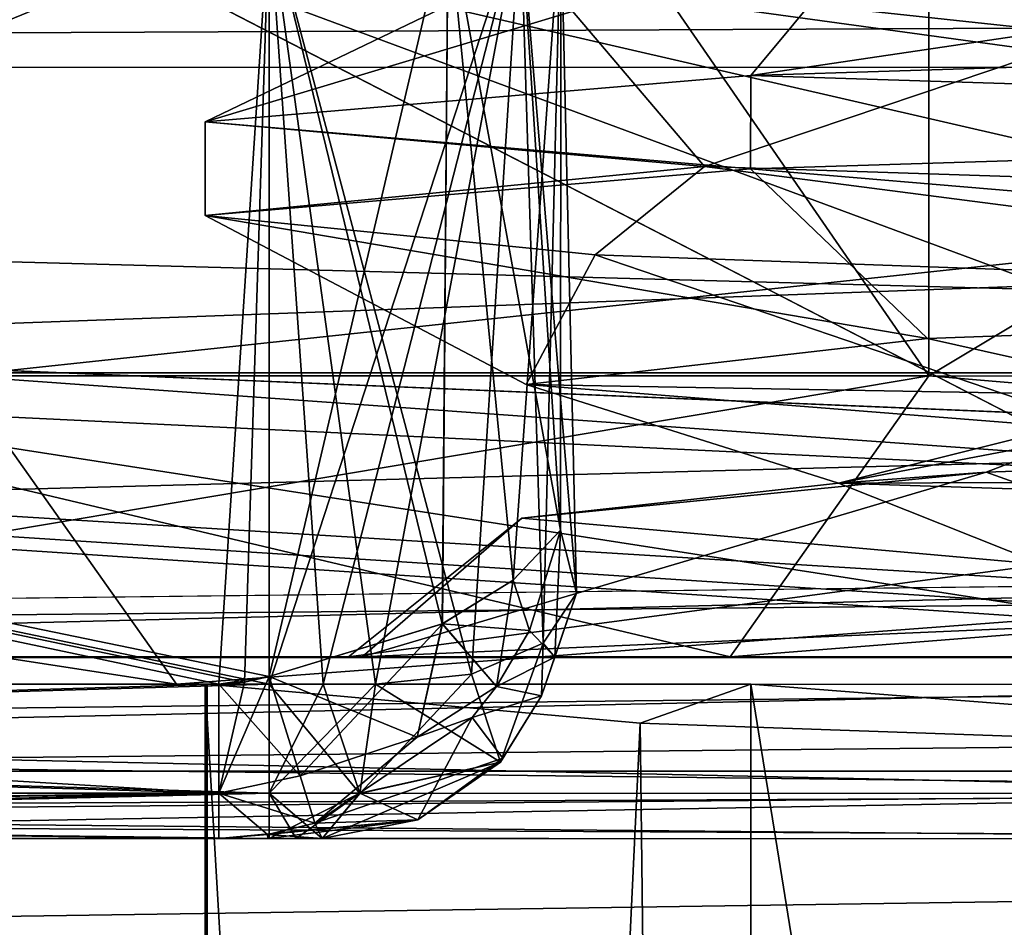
# Model space of a CAD drawing. Header units: metres. Extents: x -205 to 205, y -82 to 82.
# Tile 47 of 256: x -144.8 to -141.61, y -45.78 to -42.84. Entities that reach past the tile are written whole.
import ezdxf

# ---------------------------------------------------------------- set-up
doc = ezdxf.new("R2010")
doc.units = ezdxf.units.M
doc.layers.add('solid_PRT0003', color=7, linetype='CONTINUOUS')

msp = doc.modelspace()

# ---------------------------------------------------------------- linework, layer by layer
at = {"layer": 'solid_PRT0003'}
for points in [[(-200, -75), (-200, 75), (0, 75)], [(0, -75), (-200, -75), (0, 75)], [(-146.352509, -43.992672, 24.5), (-146.351578, -37.476944, 24.5), (-141.855667, -37.477589, 35.354088)], [(-146.352509, -43.992672, 24.5), (-141.856583, -43.993317, 13.645904), (-146.351578, -37.476944, 24.5)], [(-141.856583, -43.993317, 35.354095), (-146.352509, -43.992672, 24.5), (-141.855667, -37.477589, 35.354088)], [(-141.856583, -43.993317, 13.645904), (-141.855667, -37.477589, 13.645911), (-146.351578, -37.476944, 24.5)], [(-141.856583, -43.993317, 35.354095), (-141.855667, -37.477589, 35.354088), (-131.001572, -37.479137, 39.849998)], [(-141.856583, -43.993317, 13.645904), (-131.002502, -43.994865, 9.15), (-141.855667, -37.477589, 13.645911)], [(-131.002502, -43.994865, 39.849998), (-141.856583, -43.993317, 35.354095), (-131.001572, -37.479137, 39.849998)], [(-131.002502, -43.994865, 9.15), (-131.001572, -37.479137, 9.15), (-141.855667, -37.477589, 13.645911)], [(-142.434235, -43.019165, 31.099413), (-137.982513, -42.359879, 34.474472), (-142.010345, -42.509121, 29.700676)], [(-142.434235, -43.019165, 31.099413), (-137.603607, -42.868675, 35.930809), (-137.982513, -42.359879, 34.474472)], [(-139.894363, -44.993595, 48), (-156.002274, -42.491295, 48), (-156.024445, -44.991295, 48)], [(-156.024445, -44.991295, 73), (-156.002274, -42.491295, 73), (-144.740555, -42.492905, 73)], [(-156.024445, -44.991295, 55), (-156.002274, -42.491295, 55), (-143.995071, -42.493011, 55)], [(-156.024445, -44.991295, 66), (-143.995438, -44.993011, 66), (-156.002274, -42.491295, 66)], [(-156.024445, -44.991295, 73), (-144.740555, -42.492905, 73), (-139.894363, -44.993595, 73)], [(-143.995438, -44.993011, 55), (-156.024445, -44.991295, 55), (-143.995071, -42.493011, 55)], [(-139.894363, -44.993595, 48), (-144.740128, -42.492905, 48), (-156.002274, -42.491295, 48)], [(-156.002274, -42.491295, 57), (-144.075729, -44.986763, 57), (-143.995438, -44.968239, 57)], [(-143.995071, -42.493011, 57), (-156.002274, -42.491295, 57), (-143.995438, -44.968239, 57)], [(-156.002274, -42.491295, 57), (-144.157959, -44.992985, 57), (-144.075729, -44.986763, 57)], [(-156.002274, -42.491295, 57), (-150.091202, -44.992142, 57), (-144.157959, -44.992985, 57)], [(-150.091202, -44.992142, 64), (-156.002274, -42.491295, 64), (-143.995071, -42.493011, 64)], [(-143.995438, -44.993011, 66), (-143.995071, -42.493011, 66), (-156.002274, -42.491295, 66)], [(-144.157959, -44.992985, 64), (-150.091202, -44.992142, 64), (-143.995071, -42.493011, 64)], [(-131.002502, -43.994865, 44.299999), (-145.003006, -42.492867, 38.500713), (-145.00322, -43.992867, 38.500713)], [(-145.00322, -43.992867, 10.499286), (-145.003006, -42.492867, 10.499289), (-131.002289, -42.494865, 4.7)], [(-145.00322, -43.992867, 10.499286), (-131.002289, -42.494865, 4.7), (-131.002502, -43.994865, 4.7)], [(-131.002502, -43.994865, 44.299999), (-131.002289, -42.494865, 44.299999), (-145.003006, -42.492867, 38.500713)], [(-144.740555, -42.492905, 73), (-133.564026, -42.494499, 73), (-139.894363, -44.993595, 73)], [(-134.114471, -43.366623, 48), (-133.564056, -42.649834, 48), (-144.740128, -42.492905, 48)], [(-135.008041, -43.828712, 48), (-134.114471, -43.366623, 48), (-144.740128, -42.492905, 48)], [(-136.515625, -44.390217, 48), (-135.008041, -43.828712, 48), (-144.740128, -42.492905, 48)], [(-138.355896, -44.85743, 48), (-136.515625, -44.390217, 48), (-144.740128, -42.492905, 48)], [(-139.894363, -44.993595, 48), (-138.355896, -44.85743, 48), (-144.740128, -42.492905, 48)], [(-142.010345, -42.509121, 29.700676), (-143.140274, -42.658726, 23.559736), (-144.202393, -43.169971, 24.5)], [(-142.434235, -43.019165, 31.099413), (-142.010345, -42.509121, 29.700676), (-144.202393, -43.169971, 24.5)], [(-144.075729, -44.986763, 64), (-144.157959, -44.992985, 64), (-143.995071, -42.493011, 64)], [(-143.995438, -44.968239, 64), (-144.075729, -44.986763, 64), (-143.995071, -42.493011, 64)], [(-143.434052, -44.796658, 56.827576), (-143.995071, -42.493011, 57), (-143.995438, -44.968239, 57)], [(-143.18045, -42.493126, 55.42004), (-143.995438, -44.993011, 55), (-143.995071, -42.493011, 55)], [(-143.4151, -42.493092, 64.185356), (-143.995438, -44.968239, 64), (-143.995071, -42.493011, 64)], [(-143.820541, -44.993034, 65.984589), (-143.995071, -42.493011, 66), (-143.995438, -44.993011, 66)], [(-143.433975, -44.796619, 64.172478), (-143.995438, -44.968239, 64), (-143.4151, -42.493092, 64.185356)], [(-143.820541, -44.993034, 55.015411), (-143.995438, -44.993011, 55), (-143.18045, -42.493126, 55.42004)], [(-143.434052, -44.796658, 56.827576), (-143.4151, -42.493092, 56.814644), (-143.995071, -42.493011, 57)], [(-143.339798, -44.960243, 65.755074), (-143.18045, -42.493126, 65.579964), (-143.995071, -42.493011, 66)], [(-143.651031, -44.993057, 65.93882), (-143.995071, -42.493011, 66), (-143.820541, -44.993034, 65.984589)], [(-143.339798, -44.960243, 65.755074), (-143.995071, -42.493011, 66), (-143.651031, -44.993057, 65.93882)], [(-143.651031, -44.993057, 55.061176), (-143.820541, -44.993034, 55.015411), (-143.18045, -42.493126, 55.42004)], [(-143.3396, -44.960178, 55.245087), (-143.651031, -44.993057, 55.061176), (-143.18045, -42.493126, 55.42004)], [(-143.204315, -44.655521, 56.611729), (-143.4151, -42.493092, 56.814644), (-143.434052, -44.796658, 56.827576)], [(-143.204254, -44.655479, 64.388344), (-143.433975, -44.796619, 64.172478), (-143.4151, -42.493092, 64.185356)], [(-143.204254, -44.655479, 64.388344), (-143.4151, -42.493092, 64.185356), (-143.05014, -42.493145, 64.672729)], [(-143.05043, -44.493145, 56.327274), (-143.05014, -42.493145, 56.327274), (-143.4151, -42.493092, 56.814644)], [(-143.05043, -44.493145, 56.327274), (-143.4151, -42.493092, 56.814644), (-143.204315, -44.655521, 56.611729)], [(-143.339798, -44.960243, 65.755074), (-143.106949, -44.859947, 65.458931), (-143.18045, -42.493126, 65.579964)], [(-143.1073, -44.860226, 55.540375), (-143.3396, -44.960178, 55.245087), (-143.18045, -42.493126, 55.42004)], [(-143.05043, -44.493145, 64.672729), (-143.204254, -44.655479, 64.388344), (-143.05014, -42.493145, 64.672729)], [(-143.05043, -44.493145, 64.672729), (-143.05014, -42.493145, 64.672729), (-143.18045, -42.493126, 65.579964)], [(-143.1073, -44.860226, 55.540375), (-143.18045, -42.493126, 55.42004), (-143.05014, -42.493145, 56.327274)], [(-142.99855, -44.697224, 65.079422), (-143.05043, -44.493145, 64.672729), (-143.18045, -42.493126, 65.579964)], [(-143.106949, -44.859947, 65.458931), (-142.99855, -44.697224, 65.079422), (-143.18045, -42.493126, 65.579964)], [(-142.998581, -44.697365, 55.920277), (-143.1073, -44.860226, 55.540375), (-143.05014, -42.493145, 56.327274)], [(-142.998581, -44.697365, 55.920277), (-143.05014, -42.493145, 56.327274), (-143.05043, -44.493145, 56.327274)], [(-168.502304, -42.63596, 45.853554), (-93.502365, -43.000214, 46), (-168.502365, -42.989513, 46)], [(-93.502312, -42.64666, 75.146446), (-168.502304, -42.63596, 75.146446), (-168.502365, -42.989513, 75)], [(-168.502304, -42.63596, 45.853554), (-93.502312, -42.64666, 45.853554), (-93.502365, -43.000214, 46)], [(-93.502312, -42.64666, 75.146446), (-168.502365, -42.989513, 75), (-93.502365, -43.000214, 75)], [(-149.216187, -43.983814, 3.112886), (-112.783806, -43.983814, 3.112886), (-112.783806, -42.647507, 3.5)], [(-149.216187, -43.983814, 3.112886), (-112.783806, -42.647507, 3.5), (-149.216187, -42.647507, 3.5)], [(-143.140274, -42.658726, 23.559736), (-142.584091, -43.314781, 18.167171), (-144.202393, -43.169971, 24.5)], [(-143.140274, -42.658726, 23.559736), (-141.080627, -42.808681, 17.669838), (-142.584091, -43.314781, 18.167171)], [(-141.080627, -42.808681, 17.669838), (-138.125946, -43.459969, 13.387149), (-142.584091, -43.314781, 18.167171)], [(-137.604187, -43.171661, 35.9305), (-137.603607, -42.868675, 35.930809), (-142.434235, -43.019165, 31.099413)], [(-168.502365, -42.989513, 46), (-93.502365, -43.000214, 46), (-168.502655, -44.989513, 46)], [(-168.502365, -42.989513, 75), (-168.502655, -44.989513, 75), (-138.218079, -44.993835, 75)], [(-93.502647, -45.000214, 75), (-168.502365, -42.989513, 75), (-131.002594, -44.55304, 75)], [(-93.502365, -43.000214, 75), (-168.502365, -42.989513, 75), (-93.502647, -45.000214, 75)], [(-168.502365, -42.989513, 75), (-133.679031, -44.662682, 75), (-131.002594, -44.55304, 75)], [(-168.502365, -42.989513, 75), (-136.939789, -44.934311, 75), (-133.679031, -44.662682, 75)], [(-168.502365, -42.989513, 75), (-137.613037, -44.979523, 75), (-136.939789, -44.934311, 75)], [(-168.502365, -42.989513, 75), (-138.218079, -44.993835, 75), (-137.613037, -44.979523, 75)], [(-168.502655, -44.989513, 46), (-93.502365, -43.000214, 46), (-131.002579, -44.55304, 46)], [(-142.43457, -43.32201, 31.098923), (-142.434235, -43.019165, 31.099413), (-144.202393, -43.169971, 24.5)], [(-137.604187, -43.171661, 35.9305), (-142.434235, -43.019165, 31.099413), (-142.43457, -43.32201, 31.098923)], [(-144.202438, -43.473133, 24.5), (-144.202393, -43.169971, 24.5), (-142.584091, -43.314781, 18.167171)], [(-142.43457, -43.32201, 31.098923), (-144.202393, -43.169971, 24.5), (-144.202438, -43.473133, 24.5)], [(-137.604187, -43.171661, 35.9305), (-142.43457, -43.32201, 31.098923), (-137.696533, -43.722309, 34.669254)], [(-142.938385, -43.600594, 18.863207), (-144.202438, -43.473133, 24.5), (-142.584091, -43.314781, 18.167171)], [(-142.43457, -43.32201, 31.098923), (-144.202438, -43.473133, 24.5), (-141.860916, -43.871693, 30.005335)], [(-139.388397, -43.728382, 14.306067), (-142.938385, -43.600594, 18.863207), (-142.584091, -43.314781, 18.167171)], [(-139.388397, -43.728382, 14.306067), (-142.584091, -43.314781, 18.167171), (-138.125946, -43.459969, 13.387149)], [(-142.43457, -43.32201, 31.098923), (-141.860916, -43.871693, 30.005335), (-137.696533, -43.722309, 34.669254)], [(-143.16217, -44.021351, 23.895164), (-144.202438, -43.473133, 24.5), (-142.938385, -43.600594, 18.863207)], [(-143.16217, -44.021351, 23.895164), (-141.860916, -43.871693, 30.005335), (-144.202438, -43.473133, 24.5)], [(-141.262146, -44.171417, 17.945982), (-143.16217, -44.021351, 23.895164), (-142.938385, -43.600594, 18.863207)], [(-141.262146, -44.171417, 17.945982), (-142.938385, -43.600594, 18.863207), (-139.388397, -43.728382, 14.306067)], [(-141.025208, -44.059574, 31.17108), (-137.696533, -43.722309, 34.669254), (-141.860916, -43.871693, 30.005335)], [(-141.025208, -44.059574, 31.17108), (-141.860916, -43.871693, 30.005335), (-143.16217, -44.021351, 23.895164)], [(-150.802505, -43.992039, 24.5), (-149.802643, -44.99218, 24.5), (-144.296204, -44.992966, 37.793648)], [(-145.00322, -43.992867, 38.500713), (-150.802505, -43.992039, 24.5), (-144.296204, -44.992966, 37.793648)], [(-145.00322, -43.992867, 10.499286), (-144.296204, -44.992966, 11.206351), (-149.802643, -44.99218, 24.5)], [(-149.216187, -44.906277, 2.071429), (-112.783806, -44.906277, 2.071429), (-112.783806, -43.983814, 3.112886)], [(-149.216187, -43.983814, 3.112886), (-149.216187, -44.906277, 2.071429), (-112.783806, -43.983814, 3.112886)], [(-147.263489, -44.903404, 24.5), (-146.352509, -43.992672, 24.5), (-141.856583, -43.993317, 35.354095)], [(-147.263489, -44.903404, 24.5), (-142.500793, -44.904083, 13.001837), (-146.352509, -43.992672, 24.5)], [(-142.500793, -44.904083, 35.998165), (-147.263489, -44.903404, 24.5), (-141.856583, -43.993317, 35.354095)], [(-142.500793, -44.904083, 13.001837), (-141.856583, -43.993317, 13.645904), (-146.352509, -43.992672, 24.5)], [(-145.00322, -43.992867, 38.500713), (-144.296204, -44.992966, 37.793648), (-131.002655, -44.994865, 43.299999)], [(-131.002502, -43.994865, 44.299999), (-145.00322, -43.992867, 38.500713), (-131.002655, -44.994865, 43.299999)], [(-145.00322, -43.992867, 10.499286), (-131.002502, -43.994865, 4.7), (-144.296204, -44.992966, 11.206351)], [(-131.002502, -43.994865, 4.7), (-131.002655, -44.994865, 5.7), (-144.296204, -44.992966, 11.206351)], [(-142.500793, -44.904083, 13.001837), (-131.00264, -44.905724, 8.239141), (-141.856583, -43.993317, 13.645904)], [(-142.500793, -44.904083, 35.998165), (-141.856583, -43.993317, 35.354095), (-131.002502, -43.994865, 39.849998)], [(-142.500793, -44.904083, 35.998165), (-131.002502, -43.994865, 39.849998), (-131.00264, -44.905724, 40.76086)], [(-131.00264, -44.905724, 8.239141), (-131.002502, -43.994865, 9.15), (-141.856583, -43.993317, 13.645904)], [(-142.150024, -44.340866, 19.950872), (-143.16217, -44.021351, 23.895164), (-141.262146, -44.171417, 17.945982)], [(-141.025208, -44.059574, 31.17108), (-143.16217, -44.021351, 23.895164), (-142.150024, -44.340866, 19.950872)], [(-141.025208, -44.059574, 31.17108), (-142.150024, -44.340866, 19.950872), (-141.671249, -44.305771, 30.364542)], [(-141.025208, -44.059574, 31.17108), (-141.671249, -44.305771, 30.364542), (-137.363678, -44.156689, 34.880695)], [(-142.150024, -44.340866, 19.950872), (-141.262146, -44.171417, 17.945982), (-136.658325, -44.321995, 13.718822)], [(-137.363678, -44.156689, 34.880695), (-141.671249, -44.305771, 30.364542), (-140.395996, -44.760071, 33.773857)], [(-141.671249, -44.305771, 30.364542), (-143.693604, -44.903912, 28.130341), (-140.395996, -44.760071, 33.773857)], [(-141.671249, -44.305771, 30.364542), (-143.175858, -44.455128, 24.312601), (-143.693604, -44.903912, 28.130341)], [(-142.150024, -44.340866, 19.950872), (-143.175858, -44.455128, 24.312601), (-141.671249, -44.305771, 30.364542)], [(-142.150024, -44.340866, 19.950872), (-136.658325, -44.321995, 13.718822), (-133.49617, -44.623554, 12.721059)], [(-142.150024, -44.340866, 19.950872), (-141.487198, -44.604874, 18.312347), (-143.175858, -44.455128, 24.312601)], [(-142.150024, -44.340866, 19.950872), (-133.49617, -44.623554, 12.721059), (-141.487198, -44.604874, 18.312347)], [(-143.175858, -44.455128, 24.312601), (-143.738174, -44.903904, 22.180063), (-143.693604, -44.903912, 28.130341)], [(-143.175858, -44.455128, 24.312601), (-141.487198, -44.604874, 18.312347), (-143.738174, -44.903904, 22.180063)], [(-143.151367, -44.818283, 56.455372), (-143.05043, -44.493145, 56.327274), (-143.204315, -44.655521, 56.611729)], [(-143.151398, -44.818329, 64.544601), (-143.204254, -44.655479, 64.388344), (-143.05043, -44.493145, 64.672729)], [(-143.068985, -44.905029, 64.886009), (-143.151398, -44.818329, 64.544601), (-143.05043, -44.493145, 64.672729)], [(-143.069, -44.905106, 56.113945), (-143.05043, -44.493145, 56.327274), (-143.151367, -44.818283, 56.455372)], [(-143.069, -44.905106, 56.113945), (-142.998581, -44.697365, 55.920277), (-143.05043, -44.493145, 56.327274)], [(-143.068985, -44.905029, 64.886009), (-143.05043, -44.493145, 64.672729), (-142.99855, -44.697224, 65.079422)], [(-131.002579, -44.55304, 46), (-133.679001, -44.662678, 46), (-168.502655, -44.989513, 46)], [(-141.487198, -44.604874, 18.312347), (-141.172745, -44.90427, 16.910566), (-143.738174, -44.903904, 22.180063)], [(-133.679001, -44.662678, 46), (-138.218079, -44.993835, 46), (-168.502655, -44.989513, 46)], [(-143.151367, -44.818283, 56.455372), (-143.204315, -44.655521, 56.611729), (-143.434052, -44.796658, 56.827576)], [(-143.258286, -45.000774, 64.488899), (-143.433975, -44.796619, 64.172478), (-143.204254, -44.655479, 64.388344)], [(-143.151398, -44.818329, 64.544601), (-143.258286, -45.000774, 64.488899), (-143.204254, -44.655479, 64.388344)], [(-143.112198, -45.030193, 56.035065), (-143.1073, -44.860226, 55.540375), (-142.998581, -44.697365, 55.920277)], [(-143.069, -44.905106, 56.113945), (-143.112198, -45.030193, 56.035065), (-142.998581, -44.697365, 55.920277)], [(-143.068985, -44.905029, 64.886009), (-142.99855, -44.697224, 65.079422), (-143.106949, -44.859947, 65.458931)], [(-140.395996, -44.760071, 33.773857), (-143.693604, -44.903912, 28.130341), (-136.77684, -44.9049, 36.370071)], [(-143.894943, -45.289886, 64.130623), (-143.995438, -44.968239, 64), (-143.433975, -44.796619, 64.172478)], [(-143.515396, -45.164356, 56.747215), (-143.434052, -44.796658, 56.827576), (-143.995438, -44.968239, 57)], [(-143.894943, -45.289886, 64.130623), (-143.433975, -44.796619, 64.172478), (-143.515396, -45.16436, 64.252785)], [(-143.515396, -45.16436, 64.252785), (-143.433975, -44.796619, 64.172478), (-143.258286, -45.000774, 64.488899)], [(-143.515396, -45.164356, 56.747215), (-143.258286, -45.000771, 56.511097), (-143.434052, -44.796658, 56.827576)], [(-143.258286, -45.000771, 56.511097), (-143.151367, -44.818283, 56.455372), (-143.434052, -44.796658, 56.827576)], [(-143.069, -44.905106, 56.113945), (-143.151367, -44.818283, 56.455372), (-143.258286, -45.000771, 56.511097)], [(-143.068985, -44.905029, 64.886009), (-143.258286, -45.000774, 64.488899), (-143.151398, -44.818329, 64.544601)], [(-143.245361, -45.245682, 65.43644), (-143.106949, -44.859947, 65.458931), (-143.339798, -44.960243, 65.755074)], [(-143.245392, -45.245708, 55.563557), (-143.3396, -44.960178, 55.245087), (-143.1073, -44.860226, 55.540375)], [(-143.245392, -45.245708, 55.563557), (-143.1073, -44.860226, 55.540375), (-143.112198, -45.030193, 56.035065)], [(-143.245361, -45.245682, 65.43644), (-143.112183, -45.030159, 64.964912), (-143.106949, -44.859947, 65.458931)], [(-143.068985, -44.905029, 64.886009), (-143.106949, -44.859947, 65.458931), (-143.112183, -45.030159, 64.964912)], [(-149.216187, -45.275261, 1.654846), (-112.783806, -45.275261, 1.654846), (-112.783806, -44.906277, 2.071429)], [(-149.216187, -44.906277, 2.071429), (-149.216187, -45.275261, 1.654846), (-112.783806, -44.906277, 2.071429)], [(-141.172745, -44.90427, 16.910566), (-142.500793, -44.904083, 13.001837), (-147.263489, -44.903404, 24.5)], [(-143.693604, -44.903912, 28.130341), (-147.263489, -44.903404, 24.5), (-142.500793, -44.904083, 35.998165)], [(-143.738174, -44.903904, 22.180063), (-147.263489, -44.903404, 24.5), (-143.693604, -44.903912, 28.130341)], [(-141.172745, -44.90427, 16.910566), (-147.263489, -44.903404, 24.5), (-143.738174, -44.903904, 22.180063)], [(-143.693604, -44.903912, 28.130341), (-142.500793, -44.904083, 35.998165), (-136.77684, -44.9049, 36.370071)], [(-143.068985, -44.905029, 64.886009), (-143.112183, -45.030159, 64.964912), (-143.258286, -45.000774, 64.488899)], [(-143.069, -44.905106, 56.113945), (-143.258286, -45.000771, 56.511097), (-143.112198, -45.030193, 56.035065)], [(-136.77684, -44.9049, 36.370071), (-142.500793, -44.904083, 35.998165), (-131.00264, -44.905724, 40.76086)], [(-131.013992, -44.90572, 12.325671), (-131.00264, -44.905724, 8.239141), (-142.500793, -44.904083, 13.001837)], [(-136.593826, -44.904926, 13.395388), (-142.500793, -44.904083, 13.001837), (-141.172745, -44.90427, 16.910566)], [(-131.013992, -44.90572, 12.325671), (-142.500793, -44.904083, 13.001837), (-136.593826, -44.904926, 13.395388)], [(-144.15802, -45.346539, 56.853554), (-143.995438, -44.968239, 57), (-144.075729, -44.986763, 57)], [(-143.894943, -45.289883, 56.869377), (-143.995438, -44.968239, 57), (-144.15802, -45.346539, 56.853554)], [(-143.995438, -44.968239, 64), (-144.157959, -44.992985, 64), (-144.075729, -44.986763, 64)], [(-143.894943, -45.289886, 64.130623), (-144.157959, -44.992985, 64), (-143.995438, -44.968239, 64)], [(-143.515396, -45.164356, 56.747215), (-143.995438, -44.968239, 57), (-143.894943, -45.289883, 56.869377)], [(-143.701523, -45.34663, 55.198689), (-143.651031, -44.993057, 55.061176), (-143.3396, -44.960178, 55.245087)], [(-143.245392, -45.245708, 55.563557), (-143.701523, -45.34663, 55.198689), (-143.3396, -44.960178, 55.245087)], [(-143.245361, -45.245682, 65.43644), (-143.339798, -44.960243, 65.755074), (-143.651031, -44.993057, 65.93882)], [(-138.21814, -45.347336, 46.146397), (-168.502701, -45.343067, 46.146446), (-168.502655, -44.989513, 46)], [(-168.502701, -45.343067, 74.853554), (-138.218079, -44.993835, 75), (-168.502655, -44.989513, 75)], [(-138.21814, -45.347363, 74.853577), (-138.218079, -44.993835, 75), (-168.502701, -45.343067, 74.853554)], [(-138.21814, -45.347336, 46.146397), (-168.502655, -44.989513, 46), (-138.218079, -44.993835, 46)], [(-156.02449, -45.344845, 47.853558), (-139.894363, -44.993595, 48), (-156.024445, -44.991295, 48)], [(-156.02449, -45.344845, 73.146446), (-156.024445, -44.991295, 73), (-139.894409, -45.347137, 73.146431)], [(-156.02449, -45.344845, 55.146446), (-156.024445, -44.991295, 55), (-143.995483, -45.346561, 55.146446)], [(-156.02449, -45.344845, 64.146446), (-156.024445, -44.991295, 64), (-144.15802, -45.346539, 64.146446)], [(-156.02449, -45.344845, 65.853554), (-143.995438, -44.993011, 66), (-156.024445, -44.991295, 66)], [(-156.02449, -45.344845, 56.853558), (-144.157959, -44.992985, 57), (-150.091202, -44.992142, 57)], [(-144.15802, -45.346539, 56.853554), (-144.157959, -44.992985, 57), (-156.02449, -45.344845, 56.853558)], [(-143.995483, -45.346577, 65.853539), (-143.995438, -44.993011, 66), (-156.02449, -45.344845, 65.853554)], [(-139.894409, -45.34716, 47.853542), (-139.894363, -44.993595, 48), (-156.02449, -45.344845, 47.853558)], [(-139.894409, -45.347137, 73.146431), (-156.024445, -44.991295, 73), (-139.894363, -44.993595, 73)], [(-143.995483, -45.346561, 55.146446), (-156.024445, -44.991295, 55), (-143.995438, -44.993011, 55)], [(-144.15802, -45.346539, 64.146446), (-156.024445, -44.991295, 64), (-150.091202, -44.992142, 64)], [(-144.15802, -45.346539, 64.146446), (-150.091202, -44.992142, 64), (-144.157959, -44.992985, 64)], [(-144.296204, -44.992966, 37.793648), (-149.802643, -44.99218, 24.5), (-144.296204, -44.992966, 11.206351)], [(-131.002655, -44.994865, 37.699997), (-131.002655, -44.994865, 43.299999), (-144.296204, -44.992966, 37.793648)], [(-142.433594, -44.993233, 18.424135), (-144.296204, -44.992966, 11.206351), (-131.002655, -44.994865, 5.7)], [(-144.202652, -44.992981, 24.5), (-144.296204, -44.992966, 37.793648), (-144.296204, -44.992966, 11.206351)], [(-144.201141, -44.992981, 24.300568), (-144.202652, -44.992981, 24.5), (-144.296204, -44.992966, 11.206351)], [(-144.196625, -44.992981, 24.101315), (-144.201141, -44.992981, 24.300568), (-144.296204, -44.992966, 11.206351)], [(-142.433594, -44.993233, 18.424135), (-144.196625, -44.992981, 24.101315), (-144.296204, -44.992966, 11.206351)], [(-142.434158, -44.993233, 31.100037), (-144.296204, -44.992966, 37.793648), (-144.202652, -44.992981, 24.5)], [(-137.602615, -44.993923, 35.931549), (-131.002655, -44.994865, 37.699997), (-144.296204, -44.992966, 37.793648)], [(-142.434158, -44.993233, 31.100037), (-137.602615, -44.993923, 35.931549), (-144.296204, -44.992966, 37.793648)], [(-144.206924, -74.992981, 24.5), (-144.202652, -44.992981, 24.5), (-144.201141, -44.992981, 24.300568)], [(-142.438507, -74.993233, 31.099924), (-144.202652, -44.992981, 24.5), (-144.206924, -74.992981, 24.5)], [(-144.206924, -74.992981, 24.5), (-144.201141, -44.992981, 24.300568), (-144.196625, -44.992981, 24.101315)], [(-142.792938, -45.119297, 18.564571), (-144.206924, -74.992981, 24.5), (-144.196625, -44.992981, 24.101315)], [(-142.438507, -74.993233, 31.099924), (-142.434158, -44.993233, 31.100037), (-144.202652, -44.992981, 24.5)], [(-142.792938, -45.119297, 18.564571), (-144.196625, -44.992981, 24.101315), (-142.433594, -44.993233, 18.424135)], [(-144.15802, -45.346539, 56.853554), (-144.075729, -44.986763, 57), (-144.157959, -44.992985, 57)], [(-144.15802, -45.346539, 64.146446), (-144.157959, -44.992985, 64), (-143.894943, -45.289886, 64.130623)], [(-143.701523, -45.34663, 55.198689), (-143.995483, -45.346561, 55.146446), (-143.995438, -44.993011, 55)], [(-143.820541, -44.993034, 65.984589), (-143.995438, -44.993011, 66), (-143.995483, -45.346577, 65.853539)], [(-143.651031, -44.993057, 65.93882), (-143.820541, -44.993034, 65.984589), (-143.995483, -45.346577, 65.853539)], [(-143.701523, -45.346607, 65.801331), (-143.651031, -44.993057, 65.93882), (-143.995483, -45.346577, 65.853539)], [(-143.701523, -45.34663, 55.198689), (-143.995438, -44.993011, 55), (-143.820541, -44.993034, 55.015411)], [(-143.701523, -45.34663, 55.198689), (-143.820541, -44.993034, 55.015411), (-143.651031, -44.993057, 55.061176)], [(-143.245361, -45.245682, 65.43644), (-143.651031, -44.993057, 65.93882), (-143.701523, -45.346607, 65.801331)], [(-143.336975, -45.100773, 56.535427), (-143.258286, -45.000771, 56.511097), (-143.515396, -45.164356, 56.747215)], [(-143.515396, -45.16436, 64.252785), (-143.258286, -45.000774, 64.488899), (-143.337112, -45.100929, 64.464539)], [(-143.112183, -45.030159, 64.964912), (-143.337112, -45.100929, 64.464539), (-143.258286, -45.000774, 64.488899)], [(-143.112198, -45.030193, 56.035065), (-143.258286, -45.000771, 56.511097), (-143.336975, -45.100773, 56.535427)], [(-142.792938, -45.119297, 18.564571), (-142.433594, -44.993233, 18.424135), (-139.181625, -45.2458, 14.139263)], [(-137.606735, -74.993919, 35.931641), (-142.434158, -44.993233, 31.100037), (-142.438507, -74.993233, 31.099924)], [(-137.606735, -74.993919, 35.931641), (-137.602615, -44.993923, 35.931549), (-142.434158, -44.993233, 31.100037)], [(-138.38562, -44.993809, 14.179216), (-142.433594, -44.993233, 18.424135), (-131.002655, -44.994865, 5.7)], [(-139.181625, -45.2458, 14.139263), (-142.433594, -44.993233, 18.424135), (-138.38562, -44.993809, 14.179216)], [(-143.112183, -45.030159, 64.964912), (-143.238266, -45.232571, 65.11441), (-143.337112, -45.100929, 64.464539)], [(-143.112198, -45.030193, 56.035065), (-143.336975, -45.100773, 56.535427), (-143.238373, -45.232689, 55.885483)], [(-143.245392, -45.245708, 55.563557), (-143.112198, -45.030193, 56.035065), (-143.238373, -45.232689, 55.885483)], [(-143.245361, -45.245682, 65.43644), (-143.238266, -45.232571, 65.11441), (-143.112183, -45.030159, 64.964912)], [(-142.792938, -45.119297, 18.564571), (-142.438492, -74.993233, 17.900055), (-144.206924, -74.992981, 24.5)], [(-143.336975, -45.100773, 56.535427), (-143.515396, -45.164356, 56.747215), (-143.846954, -45.443481, 56.545731)], [(-143.238373, -45.232689, 55.885483), (-143.336975, -45.100773, 56.535427), (-143.846954, -45.443481, 56.545731)], [(-143.515396, -45.16436, 64.252785), (-143.337112, -45.100929, 64.464539), (-143.846954, -45.443481, 64.454269)], [(-143.513016, -45.432377, 65.32048), (-143.846954, -45.443481, 64.454269), (-143.337112, -45.100929, 64.464539)], [(-143.238266, -45.232571, 65.11441), (-143.513016, -45.432377, 65.32048), (-143.337112, -45.100929, 64.464539)], [(-142.792938, -45.119297, 18.564571), (-139.181625, -45.2458, 14.139263), (-142.438492, -74.993233, 17.900055)], [(-143.515396, -45.164356, 56.747215), (-143.894943, -45.289883, 56.869377), (-143.846954, -45.443481, 56.545731)], [(-143.894943, -45.289886, 64.130623), (-143.515396, -45.16436, 64.252785), (-143.846954, -45.443481, 64.454269)], [(-143.238373, -45.232689, 55.885483), (-143.846954, -45.443481, 56.545731), (-143.513092, -45.432407, 55.679474)], [(-143.245392, -45.245708, 55.563557), (-143.823303, -45.493034, 55.53059), (-143.701523, -45.34663, 55.198689)], [(-143.245392, -45.245708, 55.563557), (-143.513092, -45.432407, 55.679474), (-143.823303, -45.493034, 55.53059)], [(-143.245361, -45.245682, 65.43644), (-143.701523, -45.346607, 65.801331), (-143.513016, -45.432377, 65.32048)], [(-143.245392, -45.245708, 55.563557), (-143.238373, -45.232689, 55.885483), (-143.513092, -45.432407, 55.679474)], [(-143.245361, -45.245682, 65.43644), (-143.513016, -45.432377, 65.32048), (-143.238266, -45.232571, 65.11441)], [(-139.181625, -45.2458, 14.139263), (-137.606796, -74.993919, 13.068394), (-142.438492, -74.993233, 17.900055)], [(-112.783806, -45.275261, 1.654846), (-149.216187, -45.809784, 1.5), (-112.783806, -45.809784, 1.5)], [(-149.216187, -45.275261, 1.654846), (-149.216187, -45.809784, 1.5), (-112.783806, -45.275261, 1.654846)], [(-143.846954, -45.443481, 56.545731), (-143.894943, -45.289883, 56.869377), (-144.15802, -45.346539, 56.853554)], [(-144.15802, -45.346539, 64.146446), (-143.894943, -45.289886, 64.130623), (-143.846954, -45.443481, 64.454269)], [(-168.502701, -45.343067, 46.146446), (-138.218155, -45.493835, 46.5), (-168.502716, -45.489513, 46.5)], [(-138.21814, -45.347363, 74.853577), (-168.502701, -45.343067, 74.853554), (-168.502716, -45.489513, 74.5)], [(-138.21814, -45.347363, 74.853577), (-168.502716, -45.489513, 74.5), (-138.218155, -45.493835, 74.5)], [(-138.21814, -45.347336, 46.146397), (-138.218155, -45.493835, 46.5), (-168.502701, -45.343067, 46.146446)], [(-156.02449, -45.344845, 55.146446), (-143.995499, -45.493011, 55.5), (-150.01001, -45.492153, 55.5)], [(-156.02449, -45.344845, 55.146446), (-143.995483, -45.346561, 55.146446), (-143.995499, -45.493011, 55.5)], [(-139.894409, -45.34716, 47.853542), (-156.02449, -45.344845, 47.853558), (-156.02449, -45.491295, 47.5)], [(-156.02449, -45.344845, 73.146446), (-139.894424, -45.493595, 73.5), (-147.959473, -45.492443, 73.5)], [(-156.02449, -45.344845, 73.146446), (-139.894409, -45.347137, 73.146431), (-139.894424, -45.493595, 73.5)], [(-143.995483, -45.346577, 65.853539), (-156.02449, -45.344845, 65.853554), (-156.02449, -45.491295, 65.5)], [(-156.02449, -45.344845, 64.146446), (-144.158035, -45.492985, 64.5), (-150.091278, -45.492142, 64.5)], [(-156.02449, -45.344845, 64.146446), (-144.15802, -45.346539, 64.146446), (-144.158035, -45.492985, 64.5)], [(-144.15802, -45.346539, 56.853554), (-156.02449, -45.344845, 56.853558), (-156.02449, -45.491295, 56.5)], [(-144.15802, -45.346539, 56.853554), (-156.02449, -45.491295, 56.5), (-150.091263, -45.492142, 56.5)], [(-143.995483, -45.346577, 65.853539), (-156.02449, -45.491295, 65.5), (-150.009995, -45.492153, 65.5)], [(-139.894409, -45.34716, 47.853542), (-156.02449, -45.491295, 47.5), (-147.959457, -45.492443, 47.5)], [(-144.15802, -45.346539, 56.853554), (-150.091263, -45.492142, 56.5), (-144.158035, -45.492985, 56.5)], [(-143.995483, -45.346577, 65.853539), (-150.009995, -45.492153, 65.5), (-143.995499, -45.493011, 65.5)], [(-139.894409, -45.34716, 47.853542), (-147.959457, -45.492443, 47.5), (-139.894424, -45.493595, 47.5)], [(-144.000519, -45.480541, 56.523033), (-144.15802, -45.346539, 56.853554), (-144.158035, -45.492985, 56.5)], [(-144.000519, -45.480541, 64.476967), (-144.158035, -45.492985, 64.5), (-144.15802, -45.346539, 64.146446)], [(-144.000519, -45.480541, 64.476967), (-144.15802, -45.346539, 64.146446), (-143.846954, -45.443481, 64.454269)], [(-144.000519, -45.480541, 56.523033), (-143.846954, -45.443481, 56.545731), (-144.15802, -45.346539, 56.853554)], [(-143.995483, -45.346561, 55.146446), (-143.908051, -45.493023, 55.507717), (-143.995499, -45.493011, 55.5)], [(-143.701523, -45.346607, 65.801331), (-143.995483, -45.346577, 65.853539), (-143.995499, -45.493011, 65.5)], [(-143.701523, -45.346607, 65.801331), (-143.995499, -45.493011, 65.5), (-143.908051, -45.493023, 65.492287)], [(-143.995483, -45.346561, 55.146446), (-143.823303, -45.493034, 55.53059), (-143.908051, -45.493023, 55.507717)], [(-143.701523, -45.34663, 55.198689), (-143.823303, -45.493034, 55.53059), (-143.995483, -45.346561, 55.146446)], [(-143.701523, -45.346607, 65.801331), (-143.908051, -45.493023, 65.492287), (-143.823303, -45.493034, 65.469414)], [(-143.513016, -45.432377, 65.32048), (-143.701523, -45.346607, 65.801331), (-143.823303, -45.493034, 65.469414)], [(-143.513092, -45.432407, 55.679474), (-144.158035, -45.492985, 56.5), (-143.99971, -45.493008, 56.012169)], [(-143.513092, -45.432407, 55.679474), (-144.000519, -45.480541, 56.523033), (-144.158035, -45.492985, 56.5)], [(-143.513092, -45.432407, 55.679474), (-143.846954, -45.443481, 56.545731), (-144.000519, -45.480541, 56.523033)], [(-144.000519, -45.480541, 64.476967), (-143.846954, -45.443481, 64.454269), (-143.823303, -45.493034, 65.469414)], [(-143.513092, -45.432407, 55.679474), (-143.99971, -45.493008, 56.012169), (-143.823303, -45.493034, 55.53059)], [(-143.513016, -45.432377, 65.32048), (-143.823303, -45.493034, 65.469414), (-143.846954, -45.443481, 64.454269)], [(-144.000519, -45.480541, 64.476967), (-143.99971, -45.493008, 64.987831), (-144.158035, -45.492985, 64.5)], [(-144.000519, -45.480541, 64.476967), (-143.823303, -45.493034, 65.469414), (-143.99971, -45.493008, 64.987831)], [(-168.502716, -45.489513, 47.5), (-168.502716, -45.489513, 46.5), (-138.218155, -45.493835, 46.5)], [(-167.241821, -45.489693, 47.5), (-168.502716, -45.489513, 47.5), (-138.218155, -45.493835, 46.5)], [(-139.071793, -45.493713, 74.025986), (-138.218155, -45.493835, 74.5), (-168.502716, -45.489513, 74.5)], [(-139.894424, -45.493595, 73.5), (-139.071793, -45.493713, 74.025986), (-168.502716, -45.489513, 74.5)], [(-147.959473, -45.492443, 73.5), (-139.894424, -45.493595, 73.5), (-168.502716, -45.489513, 74.5)], [(-165.980927, -45.489872, 47.5), (-167.241821, -45.489693, 47.5), (-138.218155, -45.493835, 46.5)], [(-165.273804, -45.489975, 47.792873), (-165.980927, -45.489872, 47.5), (-138.218155, -45.493835, 46.5)], [(-165.273804, -45.489975, 47.792873), (-138.218155, -45.493835, 46.5), (-156.02449, -45.491295, 47.5)], [(-138.218155, -45.493835, 46.5), (-147.959457, -45.492443, 47.5), (-156.02449, -45.491295, 47.5)], [(-150.091278, -45.492142, 64.5), (-144.158035, -45.492985, 64.5), (-150.009995, -45.492153, 65.5)], [(-150.091263, -45.492142, 56.5), (-150.01001, -45.492153, 55.5), (-144.158035, -45.492985, 56.5)], [(-150.01001, -45.492153, 55.5), (-143.995499, -45.493011, 55.5), (-144.158035, -45.492985, 56.5)], [(-143.99971, -45.493008, 64.987831), (-143.995499, -45.493011, 65.5), (-150.009995, -45.492153, 65.5)], [(-144.158035, -45.492985, 64.5), (-143.99971, -45.493008, 64.987831), (-150.009995, -45.492153, 65.5)], [(-139.071793, -45.493713, 46.97401), (-139.894424, -45.493595, 47.5), (-147.959457, -45.492443, 47.5)], [(-138.218155, -45.493835, 46.5), (-139.071793, -45.493713, 46.97401), (-147.959457, -45.492443, 47.5)], [(-143.995499, -45.493011, 55.5), (-143.99971, -45.493008, 56.012169), (-144.158035, -45.492985, 56.5)], [(-143.908051, -45.493023, 55.507717), (-143.823303, -45.493034, 55.53059), (-143.99971, -45.493008, 56.012169)], [(-143.995499, -45.493011, 55.5), (-143.908051, -45.493023, 55.507717), (-143.99971, -45.493008, 56.012169)], [(-143.99971, -45.493008, 64.987831), (-143.823303, -45.493034, 65.469414), (-143.995499, -45.493011, 65.5)], [(-143.823303, -45.493034, 65.469414), (-143.908051, -45.493023, 65.492287), (-143.995499, -45.493011, 65.5)]]:
    msp.add_3dface(points, dxfattribs=at)

doc.saveas('drawing.dxf')
